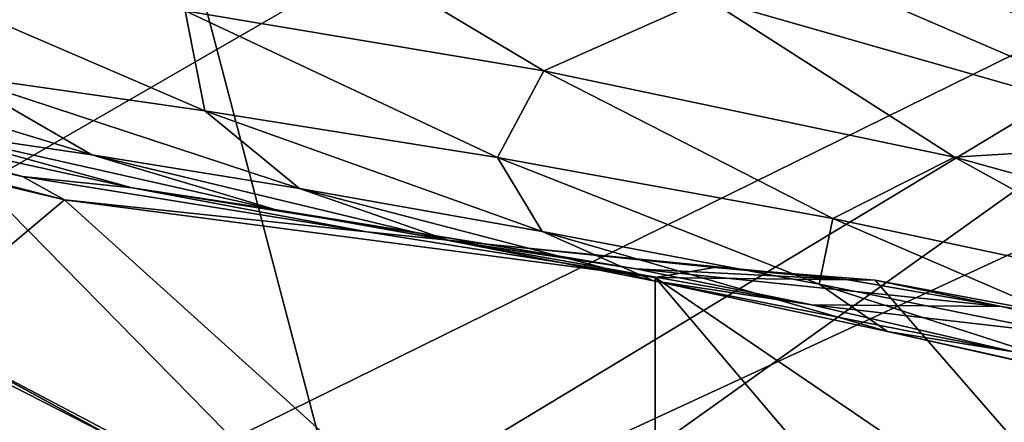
# Model space of a CAD drawing. Header units: metres. Extents: x -1004 to 0, y -808 to 0.
# Tile 51 of 146: x -688 to -634, y -116 to -93. Entities that reach past the tile are written whole.
import ezdxf

# ---------------------------------------------------------------- set-up
doc = ezdxf.new("R2010")
doc.units = ezdxf.units.M

msp = doc.modelspace()

# ---------------------------------------------------------------- linework, layer by layer
at = {"layer": 'None'}
for points in [[(-680.822693, -82.096756, 664.253174), (-670.037964, -123.145065, 663.178101), (-531.962463, -59.26767, 664.851257)], [(-670.037964, -123.145065, 663.178101), (-631.364441, -146.148254, 662.575684), (-531.962463, -59.26767, 664.851257)], [(-627.323669, -94.729889, 232.603958), (-652.923584, -86.288589, 224.602814), (-629.193848, -68.938919, 224.104462)], [(-670.037964, -123.145065, 663.178101), (-680.822693, -82.096756, 664.253174), (-703.909302, -88.649727, 664.081543)], [(-663.349731, -82.262161, 355.030396), (-622.386597, -99.928566, 331.017609), (-650.246704, -91.971535, 355.041077)], [(-663.349731, -82.262161, 355.030396), (-634.918335, -90.626564, 331.907074), (-622.386597, -99.928566, 331.017609)], [(-646.578308, -88.18129, 230.050766), (-652.923584, -86.288589, 224.602814), (-627.323669, -94.729889, 232.603958)], [(-659.318787, -96.001366, 381.313934), (-679.260498, -92.67411, 409.080048), (-674.804321, -86.762527, 381.351013)], [(-650.246704, -91.971535, 355.041077), (-659.318787, -96.001366, 381.313934), (-674.804321, -86.762527, 381.351013)], [(-633.560303, -91.085533, 330.921234), (-647.446167, -87.074768, 317.038666), (-624.941956, -94.367821, 317.038666)], [(-647.446167, -87.074768, 317.038666), (-624.556091, -95.109337, 288.041077), (-624.941956, -94.367821, 317.038666)], [(-647.446167, -87.074768, 317.038666), (-647.031433, -87.603516, 288.041077), (-624.556091, -95.109337, 288.041077)], [(-647.031433, -87.603516, 288.041077), (-624.279541, -95.627876, 259.044708), (-624.556091, -95.109337, 288.041077)], [(-646.734009, -87.974144, 259.044708), (-624.279541, -95.627876, 259.044708), (-647.031433, -87.603516, 288.041077)], [(-646.734009, -87.974144, 259.044708), (-646.578308, -88.18129, 230.050766), (-627.323669, -94.729889, 232.603958)], [(-646.734009, -87.974144, 259.044708), (-627.323669, -94.729889, 232.603958), (-624.279541, -95.627876, 259.044708)], [(-710.112427, -102.678787, 663.714111), (-670.037964, -123.145065, 663.178101), (-703.909302, -88.649727, 664.081543)], [(-696.383179, -90.372345, 437.956116), (-679.260498, -92.67411, 409.080048), (-678.164673, -98.225899, 437.984161)], [(-678.164673, -98.225899, 437.984161), (-692.130371, -96.237717, 467.916718), (-696.383179, -90.372345, 437.956116)], [(-634.918335, -90.626564, 331.907074), (-633.560303, -91.085533, 330.921234), (-622.386597, -99.928566, 331.017609)], [(-659.318787, -96.001366, 381.313934), (-650.246704, -91.971535, 355.041077), (-636.494324, -100.810738, 355.049286)], [(-650.246704, -91.971535, 355.041077), (-622.386597, -99.928566, 331.017609), (-636.494324, -100.810738, 355.049286)], [(-679.260498, -92.67411, 409.080048), (-661.89801, -100.827148, 409.03186), (-678.164673, -98.225899, 437.984161)], [(-679.260498, -92.67411, 409.080048), (-659.318787, -96.001366, 381.313934), (-661.89801, -100.827148, 409.03186)], [(-684.445374, -100.685081, 499.052521), (-703.873169, -94.762337, 498.702423), (-692.130371, -96.237717, 467.916718)], [(-684.445374, -100.685081, 499.052521), (-694.042847, -99.266647, 530.710449), (-703.873169, -94.762337, 498.702423)], [(-718.199829, -95.502716, 628.36499), (-685.96875, -103.176041, 628.364929), (-694.446411, -110.296303, 628.364868)], [(-707.174194, -97.692383, 595.523315), (-685.96875, -103.176041, 628.364929), (-718.199829, -95.502716, 628.36499)], [(-672.895813, -102.54882, 468.096893), (-692.130371, -96.237717, 467.916718), (-678.164673, -98.225899, 437.984161)], [(-672.895813, -102.54882, 468.096893), (-684.445374, -100.685081, 499.052521), (-692.130371, -96.237717, 467.916718)], [(-661.89801, -100.827148, 409.03186), (-659.318787, -96.001366, 381.313934), (-643.241394, -104.215828, 381.276855)], [(-643.241394, -104.215828, 381.276855), (-659.318787, -96.001366, 381.313934), (-636.494324, -100.810738, 355.049286)], [(-701.639648, -98.259323, 562.918457), (-688.288696, -101.875107, 595.793213), (-707.174194, -97.692383, 595.523315)], [(-688.288696, -101.875107, 595.793213), (-685.96875, -103.176041, 628.364929), (-707.174194, -97.692383, 595.523315)], [(-694.042847, -99.266647, 530.710449), (-682.191223, -102.514626, 563.357361), (-701.639648, -98.259323, 562.918457)], [(-682.191223, -102.514626, 563.357361), (-688.288696, -101.875107, 595.793213), (-701.639648, -98.259323, 562.918457)], [(-678.164673, -98.225899, 437.984161), (-661.89801, -100.827148, 409.03186), (-659.417236, -104.945175, 438.012207)], [(-659.417236, -104.945175, 438.012207), (-672.895813, -102.54882, 468.096893), (-678.164673, -98.225899, 437.984161)], [(-684.445374, -100.685081, 499.052521), (-674.278809, -103.721153, 531.168823), (-694.042847, -99.266647, 530.710449)], [(-674.278809, -103.721153, 531.168823), (-682.191223, -102.514626, 563.357361), (-694.042847, -99.266647, 530.710449)], [(-622.386597, -99.928566, 331.017609), (-610.637268, -107.932457, 331.112183), (-636.494324, -100.810738, 355.049286)], [(-672.895813, -102.54882, 468.096893), (-664.600403, -105.44278, 499.402649), (-684.445374, -100.685081, 499.052521)], [(-664.600403, -105.44278, 499.402649), (-674.278809, -103.721153, 531.168823), (-684.445374, -100.685081, 499.052521)], [(-661.89801, -100.827148, 409.03186), (-644.003357, -107.871841, 408.983673), (-659.417236, -104.945175, 438.012207)], [(-644.003357, -107.871841, 408.983673), (-661.89801, -100.827148, 409.03186), (-643.241394, -104.215828, 381.276855)], [(-636.494324, -100.810738, 355.049286), (-622.179504, -108.69426, 355.057526), (-643.241394, -104.215828, 381.276855)], [(-636.494324, -100.810738, 355.049286), (-610.637268, -107.932457, 331.112183), (-622.179504, -108.69426, 355.057526)], [(-669.151733, -104.963043, 596.06311), (-685.96875, -103.176041, 628.364929), (-688.288696, -101.875107, 595.793213)], [(-669.151733, -104.963043, 596.06311), (-688.288696, -101.875107, 595.793213), (-682.191223, -102.514626, 563.357361)], [(-694.430115, -110.304489, 645.939514), (-670.037964, -123.145065, 663.178101), (-710.112427, -102.678787, 663.714111)], [(-662.457703, -105.636093, 563.796265), (-682.191223, -102.514626, 563.357361), (-674.278809, -103.721153, 531.168823)], [(-662.457703, -105.636093, 563.796265), (-669.151733, -104.963043, 596.06311), (-682.191223, -102.514626, 563.357361)], [(-659.417236, -104.945175, 438.012207), (-653.221741, -107.68634, 468.277069), (-672.895813, -102.54882, 468.096893)], [(-653.221741, -107.68634, 468.277069), (-664.600403, -105.44278, 499.402649), (-672.895813, -102.54882, 468.096893)], [(-694.446411, -110.296303, 628.364868), (-685.96875, -103.176041, 628.364929), (-653.125732, -132.790131, 628.36499)], [(-685.96875, -103.176041, 628.364929), (-653.117859, -107.485107, 628.364929), (-653.125732, -132.790131, 628.36499)], [(-653.117859, -107.485107, 628.364929), (-685.96875, -103.176041, 628.364929), (-669.151733, -104.963043, 596.06311)], [(-654.198914, -107.009155, 531.627197), (-674.278809, -103.721153, 531.168823), (-664.600403, -105.44278, 499.402649)], [(-654.198914, -107.009155, 531.627197), (-662.457703, -105.636093, 563.796265), (-674.278809, -103.721153, 531.168823)], [(-643.241394, -104.215828, 381.276855), (-626.641907, -111.368629, 381.239777), (-644.003357, -107.871841, 408.983673)], [(-622.179504, -108.69426, 355.057526), (-626.641907, -111.368629, 381.239777), (-643.241394, -104.215828, 381.276855)], [(-649.828857, -106.942963, 596.333008), (-653.117859, -107.485107, 628.364929), (-669.151733, -104.963043, 596.06311)], [(-649.828857, -106.942963, 596.333008), (-669.151733, -104.963043, 596.06311), (-662.457703, -105.636093, 563.796265)], [(-644.003357, -107.871841, 408.983673), (-640.216064, -110.497765, 438.040222), (-659.417236, -104.945175, 438.012207)], [(-640.216064, -110.497765, 438.040222), (-653.221741, -107.68634, 468.277069), (-659.417236, -104.945175, 438.012207)], [(-644.413147, -109.010918, 499.752747), (-654.198914, -107.009155, 531.627197), (-664.600403, -105.44278, 499.402649)], [(-664.600403, -105.44278, 499.402649), (-653.221741, -107.68634, 468.277069), (-644.413147, -109.010918, 499.752747)], [(-642.508728, -107.608116, 564.235168), (-662.457703, -105.636093, 563.796265), (-654.198914, -107.009155, 531.627197)], [(-642.508728, -107.608116, 564.235168), (-649.828857, -106.942963, 596.333008), (-662.457703, -105.636093, 563.796265)], [(-633.876587, -109.112877, 532.085571), (-654.198914, -107.009155, 531.627197), (-644.413147, -109.010918, 499.752747)], [(-633.876587, -109.112877, 532.085571), (-642.508728, -107.608116, 564.235168), (-654.198914, -107.009155, 531.627197)], [(-640.894775, -107.634247, 569.851929), (-653.117859, -107.485107, 628.364929), (-649.828857, -106.942963, 596.333008)], [(-642.508728, -107.608116, 564.235168), (-640.894775, -107.634247, 569.851929), (-649.828857, -106.942963, 596.333008)], [(-653.221741, -107.68634, 468.277069), (-633.184692, -111.624023, 468.457245), (-644.413147, -109.010918, 499.752747)], [(-653.221741, -107.68634, 468.277069), (-640.216064, -110.497765, 438.040222), (-633.184692, -111.624023, 468.457245)], [(-653.125732, -132.790131, 628.36499), (-653.117859, -107.485107, 628.364929), (-631.979614, -132.375916, 628.364929)], [(-653.117859, -107.485107, 628.364929), (-623.481262, -127.673668, 570.813843), (-631.979614, -132.375916, 628.364929)], [(-653.117859, -107.485107, 628.364929), (-640.894775, -107.634247, 569.851929), (-623.481262, -127.673668, 570.813843)], [(-640.894775, -107.634247, 569.851929), (-642.508728, -107.608116, 564.235168), (-633.876587, -109.112877, 532.085571)], [(-640.894775, -107.634247, 569.851929), (-624.834045, -110.642342, 512.344299), (-623.481262, -127.673668, 570.813843)], [(-624.834045, -110.642342, 512.344299), (-640.894775, -107.634247, 569.851929), (-633.876587, -109.112877, 532.085571)], [(-626.641907, -111.368629, 381.239777), (-625.651001, -113.775276, 408.935486), (-644.003357, -107.871841, 408.983673)], [(-625.651001, -113.775276, 408.935486), (-640.216064, -110.497765, 438.040222), (-644.003357, -107.871841, 408.983673)], [(-623.9599, -111.369812, 500.102844), (-633.876587, -109.112877, 532.085571), (-644.413147, -109.010918, 499.752747)], [(-644.413147, -109.010918, 499.752747), (-633.184692, -111.624023, 468.457245), (-623.9599, -111.369812, 500.102844)], [(-624.834045, -110.642342, 512.344299), (-633.876587, -109.112877, 532.085571), (-623.9599, -111.369812, 500.102844)], [(-694.446411, -110.296303, 628.364868), (-653.125732, -132.790131, 628.36499), (-694.430115, -110.304489, 645.939514)], [(-653.125732, -132.790131, 628.36499), (-670.037964, -123.145065, 663.178101), (-694.430115, -110.304489, 645.939514)], [(-640.216064, -110.497765, 438.040222), (-620.63855, -114.856247, 438.068268), (-633.184692, -111.624023, 468.457245)], [(-620.63855, -114.856247, 438.068268), (-640.216064, -110.497765, 438.040222), (-625.651001, -113.775276, 408.935486)]]:
    msp.add_3dface(points, dxfattribs=at)
at = {"layer": 'None012349'}
for points in [[(-787.024658, -763.271118, 90), (-994.037292, -10, 90), (-533.424561, -638.481384, 90)], [(-994.037292, -10, 90), (-526.238708, -632.856445, 90), (-533.424561, -638.481384, 90)], [(-10, -10, 90), (-502.018646, -625.846375, 90), (-994.037292, -10, 90)], [(-502.018646, -625.846375, 90), (-510.034576, -626.560547, 90), (-994.037292, -10, 90)], [(-994.037292, -10, 90), (-510.034576, -626.560547, 90), (-518.256042, -628.853394, 90)], [(-518.256042, -628.853394, 90), (-526.238708, -632.856445, 90), (-994.037292, -10, 90)], [(-938.286865, -245.271561, 115.741829), (-646.15448, -76.725967, 118.683807), (-693.214783, -74.83403, 118.716827)], [(-598.695557, -78.099586, 118.659828), (-646.15448, -76.725967, 118.683807), (-938.286865, -245.271561, 115.741829)], [(-939.73761, -283.839661, 115.068619), (-940.709534, -322.106171, 114.400673), (-598.695557, -78.099586, 118.659828)], [(-940.709534, -322.106171, 114.400673), (-513.875122, -606.131226, 109.443001), (-598.695557, -78.099586, 118.659828)], [(-939.73761, -283.839661, 115.068619), (-598.695557, -78.099586, 118.659828), (-938.286865, -245.271561, 115.741829)]]:
    msp.add_3dface(points, dxfattribs=at)

doc.saveas('drawing.dxf')
